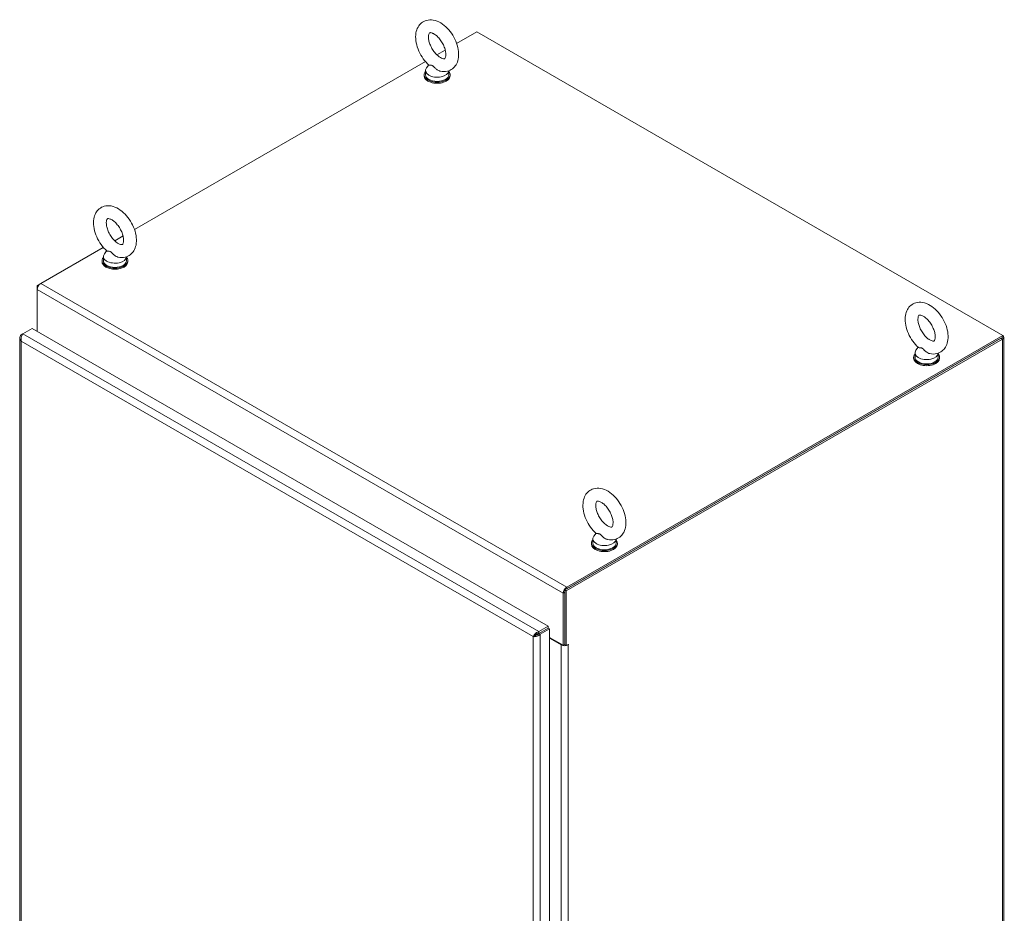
# Model space of a CAD drawing. Header units: inches. Extents: x 16 to 394, y 3 to 249.
# Tile 110 of 116: x 357 to 393, y 135 to 167. Entities that reach past the tile are written whole.
import ezdxf

# ---------------------------------------------------------------- set-up
doc = ezdxf.new("R2010")
doc.units = ezdxf.units.IN
doc.header["$LTSCALE"] = 24
doc.header["$MEASUREMENT"] = 0
doc.layers.add('Visible (ANSI)', color=7, linetype='Continuous', lineweight=5)
doc.layers.add('Visible Narrow (ANSI)', color=7, linetype='Continuous', lineweight=5)

msp = doc.modelspace()

# ---------------------------------------------------------------- linework, layer by layer
at = {"layer": 'Visible (ANSI)'}
for p, q in [((373.2339, 166.6067), (373.965, 167.0288)), ((373.965, 167.0288), (393.015, 156.0303)), ((372.5171, 166.1929), (372.8204, 166.368)), ((361.5666, 159.8706), (372.1036, 165.9542)), ((372.2247, 165.8299), (372.1429, 165.7223)), ((372.0588, 165.4717), (372.0588, 165.4335)), ((372.1075, 165.6248), (372.1075, 165.4717)), ((372.9475, 165.6167), (372.9475, 165.4717)), ((372.9963, 165.4717), (372.9963, 165.4335)), ((360.8498, 159.4568), (361.1531, 159.6319)), ((358.1716, 157.9105), (360.4364, 159.2181)), ((360.5574, 159.0938), (360.4757, 158.9862)), ((360.3915, 158.7356), (360.3915, 158.6974)), ((360.4403, 158.8887), (360.4403, 158.7356)), ((361.2803, 158.8806), (361.2803, 158.7356)), ((361.329, 158.7356), (361.329, 158.6974)), ((358.1716, 157.9105), (358.0429, 157.8362)), ((358.0429, 157.8362), (358.0429, 157.6876)), ((358.0806, 157.8145), (358.0429, 157.8362)), ((358.0429, 156.1692), (358.0429, 157.6876)), ((357.5227, 156.0823), (357.8581, 156.2759)), ((357.8581, 156.2759), (376.5427, 145.4883)), ((357.4149, 155.9337), (357.4149, 117.3361)), ((357.5227, 156.0823), (357.4682, 156.0508)), ((357.494, 156.036), (357.4682, 156.0508)), ((377.147, 146.8065), (392.9404, 155.9248)), ((377.2011, 146.7752), (392.9945, 155.8936)), ((393.015, 156.0303), (377.2216, 146.912)), ((393.015, 155.9679), (377.2216, 146.8495)), ((393.015, 155.9679), (393.015, 156.0303)), ((393.0478, 155.9679), (393.0478, 111.9254)), ((389.9489, 155.5968), (389.8671, 155.4892)), ((389.783, 155.2387), (389.783, 155.2004)), ((389.8317, 155.3918), (389.8317, 155.2387)), ((390.6717, 155.3837), (390.6717, 155.2387)), ((390.7205, 155.2387), (390.7205, 155.2004)), ((378.2816, 148.8607), (378.1998, 148.7531)), ((378.1157, 148.5026), (378.1157, 148.4643)), ((378.1644, 148.6557), (378.1644, 148.5026)), ((379.0044, 148.6476), (379.0044, 148.5026)), ((379.0532, 148.5026), (379.0532, 148.4643)), ((377.0929, 146.6891), (377.0929, 144.8022)), ((377.147, 144.8213), (377.147, 146.8065)), ((377.147, 146.8065), (377.2011, 146.7752)), ((377.147, 144.8334), (377.147, 146.7204)), ((377.2011, 144.7901), (377.2011, 146.7752)), ((376.5427, 145.4883), (376.2073, 145.2947)), ((376.5427, 145.4259), (376.5427, 145.4883)), ((376.0585, 145.1459), (376.0045, 145.1147)), ((376.2023, 145.2277), (376.1112, 145.1751)), ((376.1112, 145.1751), (376.2023, 145.2277)), ((376.2073, 145.2322), (376.5427, 145.4259)), ((376.2073, 145.2322), (376.2073, 145.2947)), ((376.2077, 145.2316), (376.5431, 145.4252)), ((376.2077, 145.2316), (376.2618, 145.2004)), ((376.2618, 145.2004), (376.5972, 145.394)), ((376.2777, 145.2728), (376.2784, 145.2724)), ((376.5431, 145.4252), (376.5972, 145.394)), ((376.5972, 145.394), (376.5972, 106.7107)), ((376.5972, 145.0884), (377.0929, 144.8022)), ((376.5972, 145.0572), (377.0183, 144.814)), ((377.0929, 144.8022), (377.147, 144.8334)), ((377.147, 144.8213), (377.2011, 144.7901)), ((377.2011, 144.7901), (377.2757, 144.8331))]:
    msp.add_line(p, q, dxfattribs=at)
for centre, major_axis, start_param, end_param in [((372.5275, 165.4717), (-0.4688, 0), 5.8230671, 9.8848962), ((372.5275, 165.6248), (0.42, 0), 2.728149, 6.249374), ((372.5275, 165.4717), (0.42, 0), 3.1415927, 6.2831853), ((372.5275, 165.4335), (-0.4688, 0), 0, 3.1415927), ((360.8603, 158.7356), (-0.4688, 0), 5.8230671, 9.8848962), ((360.8603, 158.6974), (-0.4688, 0), 0, 3.1415926), ((360.8603, 158.8887), (0.42, 0), 2.728149, 6.249374), ((360.8603, 158.7356), (0.42, 0), 3.1415927, 6.2831853), ((358.1716, 157.7619), (0.091, 0.1576), 0.7853982, 2.3561945), ((392.8658, 155.9679), (0.182, 0), 5.4977871, 6.8931372), ((390.2517, 155.3918), (0.42, 0), 2.728149, 6.249374), ((390.2517, 155.2387), (-0.4688, 0), 5.8230671, 9.8848962), ((390.2517, 155.2004), (-0.4688, 0), 0, 3.1415927), ((390.2517, 155.2387), (0.42, 0), 3.1415927, 6.2831853), ((378.5844, 148.6557), (0.42, 0), 2.728149, 6.249374), ((378.5844, 148.5026), (-0.4688, 0), 5.8230671, 9.8848962), ((378.5844, 148.4643), (-0.4688, 0), 0, 3.1415927), ((378.5844, 148.5026), (0.42, 0), 3.1415927, 6.2831853), ((377.2216, 146.7634), (-0.091, -0.1576), 3.9269908, 5.4977871), ((375.7112, 144.9454), (0.3516, -0.6089), 1.5682108, 1.5733818), ((376.2023, 145.3476), (0.0734, 0.1271), 3.9269908, 3.9695845), ((376.3061, 145.1678), (-0.1468, 0), 5.4586988, 5.4977871), ((376.2023, 145.3476), (0.0734, 0.1271), 4.0419874, 4.0934925), ((377.147, 144.8883), (0.182, 0), 3.9269908, 5.4977871), ((377.147, 144.8883), (0.1055, 0), 4.6180235, 4.712389), ((377.2757, 144.8236), (0.0059, 0.0101), 3.9269908, 7.0685835)]:
    msp.add_ellipse(centre, major_axis=major_axis, ratio=0.5773503, start_param=start_param, end_param=end_param, dxfattribs=at)
for points, knots in [([(372.6435, 165.6012), (372.7263, 165.5836), (372.8136, 165.5816), (372.9643, 165.6181), (373.028, 165.6481), (373.1347, 165.7295), (373.1781, 165.7794), (373.2497, 165.8976), (373.2749, 165.9672), (373.3078, 166.1273), (373.3104, 166.2194), (373.2908, 166.4138), (373.2663, 166.5166), (373.1942, 166.7171), (373.1467, 166.8148), (373.0337, 166.9972), (372.9682, 167.082), (372.823, 167.2323), (372.743, 167.2978), (372.5724, 167.4001), (372.4815, 167.4374), (372.3043, 167.4678), (372.2188, 167.466), (372.0722, 167.4242), (372.0106, 167.3921), (371.9075, 167.3073), (371.8658, 167.2556), (371.7973, 167.1338), (371.774, 167.0622), (371.7454, 166.8981), (371.7453, 166.8043), (371.7701, 166.6079), (371.797, 166.5051), (371.8734, 166.3055), (371.9227, 166.2088), (372.0391, 166.0288), (372.106, 165.9455), (372.1966, 165.8556), (372.2142, 165.8391), (372.2321, 165.8233)], [0.3057307, 0.3057307, 0.3057307, 0.3057307, 0.6170372, 0.6170372, 0.8597967, 0.8597967, 1.0924846, 1.0924846, 1.3619288, 1.3619288, 1.6936624, 1.6936624, 2.0537723, 2.0537723, 2.4101839, 2.4101839, 2.7642474, 2.7642474, 3.122335, 3.122335, 3.4795998, 3.4795998, 3.7832162, 3.7832162, 4.0226311, 4.0226311, 4.2569395, 4.2569395, 4.531737, 4.531737, 4.8684161, 4.8684161, 5.228757, 5.228757, 5.5846921, 5.5846921, 5.9388864, 5.9388864, 6.0216226, 6.0216226, 6.0216226, 6.0216226]), ([(372.6438, 166.0956), (372.6754, 166.0774), (372.7042, 166.0656), (372.7503, 166.0529), (372.7674, 166.0518), (372.7924, 166.0535), (372.7954, 166.0557), (372.8036, 166.0616), (372.8098, 166.0669), (372.8254, 166.0978), (372.8337, 166.1223), (372.8418, 166.1851), (372.8425, 166.2211), (372.8349, 166.3033), (372.8262, 166.3498), (372.798, 166.4488), (372.7782, 166.5015), (372.7285, 166.6062), (372.6985, 166.6583), (372.6318, 166.7549), (372.5952, 166.7994), (372.521, 166.8752), (372.4835, 166.9068), (372.414, 166.9546), (372.3819, 166.9714), (372.3282, 166.9921), (372.3066, 166.9964), (372.2742, 166.9986), (372.2658, 166.9962), (372.2542, 166.9917), (372.2499, 166.9909), (372.231, 166.9556), (372.2223, 166.9316), (372.2135, 166.8691), (372.2125, 166.8336), (372.2194, 166.7522), (372.2277, 166.7061), (372.2549, 166.6076), (372.2742, 166.5551), (372.3231, 166.4503), (372.3528, 166.398), (372.4189, 166.3009), (372.4554, 166.2559), (372.5295, 166.1791), (372.5671, 166.1469), (372.6169, 166.112), (372.6306, 166.1033), (372.6438, 166.0956)], [0, 0, 0, 0, 0.2551645, 0.2551645, 0.5092581, 0.5092581, 0.8431278, 0.8431278, 1.1465557, 1.1465557, 1.4329652, 1.4329652, 1.6841854, 1.6841854, 1.94465, 1.94465, 2.2166849, 2.2166849, 2.4954073, 2.4954073, 2.7741335, 2.7741335, 3.0459349, 3.0459349, 3.3055332, 3.3055332, 3.5566885, 3.5566885, 3.8397805, 3.8397805, 4.2705114, 4.2705114, 4.564109, 4.564109, 4.8152663, 4.8152663, 5.0752168, 5.0752168, 5.3468471, 5.3468471, 5.6254206, 5.6254206, 5.9042854, 5.9042854, 6.1765021, 6.1765021, 6.2831853, 6.2831853, 6.2831853, 6.2831853]), ([(372.3631, 165.7994), (372.3559, 165.8036), (372.3486, 165.8067), (372.3259, 165.8141), (372.3111, 165.8152), (372.2747, 165.8166), (372.2503, 165.8152), (372.2353, 165.821), (372.2334, 165.8221), (372.2321, 165.8233)], [0.91423809, 0.91423809, 0.91423809, 0.91423809, 0.9520549, 0.9520549, 1.03110369, 1.03110369, 1.1787345, 1.1787345, 1.20559338, 1.20559338, 1.20559338, 1.20559338]), ([(372.6435, 165.6012), (372.6337, 165.6033), (372.6239, 165.606), (372.5859, 165.6189), (372.5586, 165.6331), (372.4971, 165.6744), (372.4674, 165.7025), (372.4213, 165.749), (372.4008, 165.7717), (372.3745, 165.7922), (372.3688, 165.7961), (372.3631, 165.7994)], [0.56406313, 0.56406313, 0.56406313, 0.56406313, 0.59143372, 0.59143372, 0.67079373, 0.67079373, 0.78259067, 0.78259067, 0.8847232, 0.8847232, 0.91423809, 0.91423809, 0.91423809, 0.91423809]), ([(360.9763, 158.8651), (361.059, 158.8475), (361.1463, 158.8455), (361.297, 158.882), (361.3608, 158.912), (361.4675, 158.9934), (361.5109, 159.0433), (361.5825, 159.1615), (361.6077, 159.2311), (361.6405, 159.3912), (361.6431, 159.4833), (361.6235, 159.6777), (361.5991, 159.7805), (361.5269, 159.981), (361.4795, 160.0787), (361.3664, 160.2611), (361.301, 160.3459), (361.1557, 160.4962), (361.0758, 160.5617), (360.9051, 160.664), (360.8142, 160.7013), (360.6371, 160.7317), (360.5515, 160.7299), (360.405, 160.6881), (360.3433, 160.656), (360.2402, 160.5712), (360.1985, 160.5195), (360.1301, 160.3977), (360.1067, 160.3261), (360.0782, 160.162), (360.078, 160.0682), (360.1028, 159.8718), (360.1297, 159.769), (360.2061, 159.5694), (360.2554, 159.4727), (360.3718, 159.2927), (360.4387, 159.2094), (360.5294, 159.1195), (360.5469, 159.103), (360.5648, 159.0872)], [0.3057307, 0.3057307, 0.3057307, 0.3057307, 0.6170372, 0.6170372, 0.8597967, 0.8597967, 1.0924846, 1.0924846, 1.3619288, 1.3619288, 1.6936624, 1.6936624, 2.0537723, 2.0537723, 2.4101839, 2.4101839, 2.7642474, 2.7642474, 3.122335, 3.122335, 3.4795998, 3.4795998, 3.7832162, 3.7832162, 4.0226311, 4.0226311, 4.2569395, 4.2569395, 4.531737, 4.531737, 4.8684161, 4.8684161, 5.228757, 5.228757, 5.5846921, 5.5846921, 5.9388864, 5.9388864, 6.0216226, 6.0216226, 6.0216226, 6.0216226]), ([(360.9765, 159.3595), (361.0082, 159.3413), (361.0369, 159.3295), (361.0831, 159.3168), (361.1002, 159.3157), (361.1251, 159.3174), (361.1282, 159.3196), (361.1363, 159.3255), (361.1425, 159.3308), (361.1582, 159.3618), (361.1664, 159.3862), (361.1745, 159.449), (361.1753, 159.485), (361.1676, 159.5672), (361.1589, 159.6137), (361.1308, 159.7127), (361.1109, 159.7654), (361.0613, 159.8701), (361.0312, 159.9222), (360.9645, 160.0188), (360.9279, 160.0633), (360.8537, 160.1391), (360.8162, 160.1707), (360.7467, 160.2185), (360.7146, 160.2353), (360.661, 160.256), (360.6393, 160.2603), (360.607, 160.2625), (360.5986, 160.2601), (360.5869, 160.2556), (360.5826, 160.2548), (360.5637, 160.2195), (360.555, 160.1955), (360.5463, 160.133), (360.5452, 160.0975), (360.5521, 160.0161), (360.5604, 159.97), (360.5876, 159.8715), (360.607, 159.819), (360.6558, 159.7142), (360.6855, 159.662), (360.7516, 159.5648), (360.7881, 159.5198), (360.8622, 159.443), (360.8998, 159.4108), (360.9496, 159.3759), (360.9633, 159.3672), (360.9765, 159.3595)], [0, 0, 0, 0, 0.2551645, 0.2551645, 0.5092581, 0.5092581, 0.8431278, 0.8431278, 1.1465557, 1.1465557, 1.4329652, 1.4329652, 1.6841854, 1.6841854, 1.94465, 1.94465, 2.2166849, 2.2166849, 2.4954073, 2.4954073, 2.7741335, 2.7741335, 3.0459349, 3.0459349, 3.3055332, 3.3055332, 3.5566885, 3.5566885, 3.8397805, 3.8397805, 4.2705114, 4.2705114, 4.564109, 4.564109, 4.8152663, 4.8152663, 5.0752168, 5.0752168, 5.3468471, 5.3468471, 5.6254206, 5.6254206, 5.9042854, 5.9042854, 6.1765021, 6.1765021, 6.2831853, 6.2831853, 6.2831853, 6.2831853]), ([(360.6959, 159.0633), (360.6886, 159.0675), (360.6814, 159.0706), (360.6586, 159.078), (360.6439, 159.0791), (360.6074, 159.0805), (360.5831, 159.0791), (360.568, 159.0849), (360.5662, 159.086), (360.5648, 159.0872)], [0.91423809, 0.91423809, 0.91423809, 0.91423809, 0.9520549, 0.9520549, 1.03110369, 1.03110369, 1.1787345, 1.1787345, 1.20559338, 1.20559338, 1.20559338, 1.20559338]), ([(360.9763, 158.8651), (360.9665, 158.8672), (360.9566, 158.8699), (360.9186, 158.8828), (360.8914, 158.897), (360.8299, 158.9383), (360.8002, 158.9664), (360.754, 159.0129), (360.7335, 159.0356), (360.7073, 159.0561), (360.7016, 159.06), (360.6959, 159.0633)], [0.56406313, 0.56406313, 0.56406313, 0.56406313, 0.59143372, 0.59143372, 0.67079373, 0.67079373, 0.78259067, 0.78259067, 0.8847232, 0.8847232, 0.91423809, 0.91423809, 0.91423809, 0.91423809]), ([(390.3677, 155.3681), (390.4504, 155.3505), (390.5377, 155.3486), (390.6885, 155.385), (390.7522, 155.415), (390.8589, 155.4964), (390.9023, 155.5464), (390.9739, 155.6646), (390.9991, 155.7341), (391.032, 155.8943), (391.0345, 155.9863), (391.015, 156.1808), (390.9905, 156.2836), (390.9184, 156.484), (390.8709, 156.5817), (390.7578, 156.7641), (390.6924, 156.8489), (390.5471, 156.9993), (390.4672, 157.0647), (390.2966, 157.167), (390.2056, 157.2043), (390.0285, 157.2347), (389.9429, 157.233), (389.7964, 157.1912), (389.7348, 157.1591), (389.6316, 157.0742), (389.5899, 157.0226), (389.5215, 156.9007), (389.4981, 156.8291), (389.4696, 156.6651), (389.4695, 156.5712), (389.4943, 156.3748), (389.5211, 156.272), (389.5975, 156.0725), (389.6469, 155.9757), (389.7632, 155.7957), (389.8301, 155.7125), (389.9208, 155.6226), (389.9383, 155.6061), (389.9562, 155.5902)], [0.3057307, 0.3057307, 0.3057307, 0.3057307, 0.6170372, 0.6170372, 0.8597967, 0.8597967, 1.0924846, 1.0924846, 1.3619288, 1.3619288, 1.6936624, 1.6936624, 2.0537723, 2.0537723, 2.4101839, 2.4101839, 2.7642474, 2.7642474, 3.122335, 3.122335, 3.4795998, 3.4795998, 3.7832162, 3.7832162, 4.0226311, 4.0226311, 4.2569395, 4.2569395, 4.531737, 4.531737, 4.8684161, 4.8684161, 5.228757, 5.228757, 5.5846921, 5.5846921, 5.9388864, 5.9388864, 6.0216226, 6.0216226, 6.0216226, 6.0216226]), ([(390.368, 155.8626), (390.3996, 155.8443), (390.4284, 155.8325), (390.4745, 155.8198), (390.4916, 155.8188), (390.5165, 155.8204), (390.5196, 155.8226), (390.5278, 155.8285), (390.534, 155.8338), (390.5496, 155.8648), (390.5579, 155.8892), (390.566, 155.952), (390.5667, 155.988), (390.559, 156.0702), (390.5503, 156.1168), (390.5222, 156.2158), (390.5024, 156.2684), (390.4527, 156.3732), (390.4226, 156.4253), (390.356, 156.5218), (390.3193, 156.5663), (390.2451, 156.6421), (390.2076, 156.6737), (390.1381, 156.7215), (390.106, 156.7383), (390.0524, 156.759), (390.0307, 156.7633), (389.9984, 156.7655), (389.99, 156.7632), (389.9783, 156.7586), (389.9741, 156.7578), (389.9551, 156.7225), (389.9464, 156.6985), (389.9377, 156.6361), (389.9366, 156.6006), (389.9435, 156.5192), (389.9518, 156.473), (389.979, 156.3745), (389.9984, 156.322), (390.0472, 156.2172), (390.0769, 156.165), (390.1431, 156.0678), (390.1795, 156.0229), (390.2536, 155.946), (390.2912, 155.9138), (390.341, 155.8789), (390.3547, 155.8702), (390.368, 155.8626)], [0, 0, 0, 0, 0.2551645, 0.2551645, 0.5092581, 0.5092581, 0.8431278, 0.8431278, 1.1465557, 1.1465557, 1.4329652, 1.4329652, 1.6841854, 1.6841854, 1.94465, 1.94465, 2.2166849, 2.2166849, 2.4954073, 2.4954073, 2.7741335, 2.7741335, 3.0459349, 3.0459349, 3.3055332, 3.3055332, 3.5566885, 3.5566885, 3.8397805, 3.8397805, 4.2705114, 4.2705114, 4.564109, 4.564109, 4.8152663, 4.8152663, 5.0752168, 5.0752168, 5.3468471, 5.3468471, 5.6254206, 5.6254206, 5.9042854, 5.9042854, 6.1765021, 6.1765021, 6.2831853, 6.2831853, 6.2831853, 6.2831853]), ([(357.4682, 156.0508), (357.4301, 156.0127), (357.4103, 155.9643), (357.4159, 155.9172), (357.4202, 155.8811), (357.439, 155.8459), (357.4682, 155.8166)], [0, 0, 0, 0, 0.8887074, 0.8887074, 0.8887074, 1.5707963, 1.5707963, 1.5707963, 1.5707963]), ([(357.4682, 155.8166), (357.4542, 155.8687), (357.4582, 155.9307), (357.4738, 155.9836), (357.4858, 156.0242), (357.5042, 156.0592), (357.5227, 156.0823)], [0, 0, 0, 0, 0.8887074, 0.8887074, 0.8887074, 1.5707963, 1.5707963, 1.5707963, 1.5707963]), ([(390.0873, 155.5663), (390.08, 155.5705), (390.0728, 155.5737), (390.05, 155.581), (390.0353, 155.5822), (389.9989, 155.5836), (389.9745, 155.5821), (389.9594, 155.588), (389.9576, 155.589), (389.9562, 155.5903)], [0.91423809, 0.91423809, 0.91423809, 0.91423809, 0.9520549, 0.9520549, 1.03110369, 1.03110369, 1.1787345, 1.1787345, 1.20559338, 1.20559338, 1.20559338, 1.20559338]), ([(390.3677, 155.3681), (390.3579, 155.3702), (390.3481, 155.373), (390.3101, 155.3858), (390.2828, 155.4001), (390.2213, 155.4413), (390.1916, 155.4694), (390.1455, 155.5159), (390.1249, 155.5386), (390.0987, 155.5591), (390.093, 155.563), (390.0873, 155.5663)], [0.56406313, 0.56406313, 0.56406313, 0.56406313, 0.59143372, 0.59143372, 0.67079373, 0.67079373, 0.78259067, 0.78259067, 0.8847232, 0.8847232, 0.91423809, 0.91423809, 0.91423809, 0.91423809]), ([(378.7004, 148.632), (378.7832, 148.6144), (378.8705, 148.6125), (379.0212, 148.6489), (379.0849, 148.6789), (379.1916, 148.7603), (379.235, 148.8103), (379.3066, 148.9285), (379.3318, 148.998), (379.3647, 149.1582), (379.3673, 149.2502), (379.3477, 149.4447), (379.3232, 149.5475), (379.2511, 149.7479), (379.2036, 149.8456), (379.0906, 150.028), (379.0251, 150.1128), (378.8799, 150.2632), (378.7999, 150.3286), (378.6293, 150.4309), (378.5384, 150.4682), (378.3612, 150.4986), (378.2757, 150.4969), (378.1291, 150.4551), (378.0675, 150.423), (377.9644, 150.3381), (377.9227, 150.2865), (377.8542, 150.1646), (377.8309, 150.093), (377.8023, 149.929), (377.8022, 149.8351), (377.827, 149.6387), (377.8539, 149.5359), (377.9303, 149.3364), (377.9796, 149.2396), (378.096, 149.0596), (378.1629, 148.9764), (378.2535, 148.8865), (378.2711, 148.87), (378.289, 148.8542)], [0.3057307, 0.3057307, 0.3057307, 0.3057307, 0.6170372, 0.6170372, 0.8597967, 0.8597967, 1.0924846, 1.0924846, 1.3619288, 1.3619288, 1.6936624, 1.6936624, 2.0537723, 2.0537723, 2.4101839, 2.4101839, 2.7642474, 2.7642474, 3.122335, 3.122335, 3.4795998, 3.4795998, 3.7832162, 3.7832162, 4.0226311, 4.0226311, 4.2569395, 4.2569395, 4.531737, 4.531737, 4.8684161, 4.8684161, 5.228757, 5.228757, 5.5846921, 5.5846921, 5.9388864, 5.9388864, 6.0216226, 6.0216226, 6.0216226, 6.0216226]), ([(378.7007, 149.1265), (378.7323, 149.1082), (378.7611, 149.0964), (378.8072, 149.0837), (378.8243, 149.0827), (378.8493, 149.0843), (378.8523, 149.0865), (378.8605, 149.0924), (378.8667, 149.0978), (378.8823, 149.1287), (378.8906, 149.1532), (378.8987, 149.2159), (378.8994, 149.2519), (378.8918, 149.3342), (378.8831, 149.3807), (378.8549, 149.4797), (378.8351, 149.5323), (378.7854, 149.6371), (378.7554, 149.6892), (378.6887, 149.7857), (378.6521, 149.8302), (378.5779, 149.906), (378.5404, 149.9376), (378.4709, 149.9854), (378.4388, 150.0022), (378.3851, 150.0229), (378.3635, 150.0272), (378.3311, 150.0294), (378.3227, 150.0271), (378.3111, 150.0225), (378.3068, 150.0217), (378.2879, 149.9864), (378.2792, 149.9624), (378.2704, 149.9), (378.2694, 149.8645), (378.2763, 149.7831), (378.2846, 149.7369), (378.3118, 149.6384), (378.3311, 149.5859), (378.38, 149.4811), (378.4097, 149.4289), (378.4758, 149.3317), (378.5123, 149.2868), (378.5864, 149.2099), (378.624, 149.1777), (378.6738, 149.1429), (378.6875, 149.1341), (378.7007, 149.1265)], [0, 0, 0, 0, 0.2551645, 0.2551645, 0.5092581, 0.5092581, 0.8431278, 0.8431278, 1.1465557, 1.1465557, 1.4329652, 1.4329652, 1.6841854, 1.6841854, 1.94465, 1.94465, 2.2166849, 2.2166849, 2.4954073, 2.4954073, 2.7741335, 2.7741335, 3.0459349, 3.0459349, 3.3055332, 3.3055332, 3.5566885, 3.5566885, 3.8397805, 3.8397805, 4.2705114, 4.2705114, 4.564109, 4.564109, 4.8152663, 4.8152663, 5.0752168, 5.0752168, 5.3468471, 5.3468471, 5.6254206, 5.6254206, 5.9042854, 5.9042854, 6.1765021, 6.1765021, 6.2831853, 6.2831853, 6.2831853, 6.2831853]), ([(378.42, 148.8302), (378.4128, 148.8344), (378.4055, 148.8376), (378.3828, 148.8449), (378.368, 148.8461), (378.3316, 148.8475), (378.3072, 148.8461), (378.2922, 148.8519), (378.2903, 148.8529), (378.289, 148.8542)], [0.91423809, 0.91423809, 0.91423809, 0.91423809, 0.9520549, 0.9520549, 1.03110369, 1.03110369, 1.1787345, 1.1787345, 1.20559338, 1.20559338, 1.20559338, 1.20559338]), ([(378.7004, 148.632), (378.6906, 148.6341), (378.6808, 148.6369), (378.6428, 148.6497), (378.6155, 148.664), (378.554, 148.7052), (378.5243, 148.7333), (378.4782, 148.7798), (378.4577, 148.8025), (378.4314, 148.823), (378.4257, 148.8269), (378.42, 148.8302)], [0.56406313, 0.56406313, 0.56406313, 0.56406313, 0.59143372, 0.59143372, 0.67079373, 0.67079373, 0.78259067, 0.78259067, 0.8847232, 0.8847232, 0.91423809, 0.91423809, 0.91423809, 0.91423809]), ([(376.2073, 145.2947), (376.1552, 145.2808), (376.1035, 145.2463), (376.0655, 145.2064), (376.0363, 145.1757), (376.0152, 145.1423), (376.0045, 145.1147)], [0, 0, 0, 0, 0.8887074, 0.8887074, 0.8887074, 1.5707963, 1.5707963, 1.5707963, 1.5707963]), ([(376.0045, 145.1147), (376.0426, 145.1088), (376.0983, 145.1136), (376.1519, 145.1329), (376.193, 145.1478), (376.2325, 145.1711), (376.2618, 145.2004)], [0, 0, 0, 0, 0.8887074, 0.8887074, 0.8887074, 1.5707963, 1.5707963, 1.5707963, 1.5707963]), ([(376.0585, 145.1459), (376.0746, 145.1659), (376.1045, 145.1934), (376.1421, 145.2119), (376.1625, 145.222), (376.1849, 145.2293), (376.2073, 145.2322)], [0, 0, 0, 0, 1.0185375, 1.0185375, 1.0185375, 1.5707963, 1.5707963, 1.5707963, 1.5707963]), ([(376.0585, 145.1459), (376.0839, 145.1498), (376.1227, 145.162), (376.1575, 145.1853), (376.1764, 145.1979), (376.194, 145.2136), (376.2077, 145.2316)], [0, 0, 0, 0, 1.0185375, 1.0185375, 1.0185375, 1.5707963, 1.5707963, 1.5707963, 1.5707963])]:
    msp.add_open_spline(points, degree=3, knots=knots, dxfattribs=at)
msp.add_open_spline([(376.1034, 145.1883), (376.1083, 145.1801), (376.1131, 145.1719), (376.1177, 145.1636)], degree=3, dxfattribs=at)
at = {"layer": 'Visible Narrow (ANSI)'}
for p, q in [((377.0929, 146.6891), (358.0429, 157.6876)), ((358.1716, 157.9105), (377.2216, 146.912)), ((357.4682, 155.8166), (357.4682, 117.3046)), ((376.0045, 145.1147), (357.4682, 155.8166)), ((357.5227, 156.0823), (376.2073, 145.2947)), ((392.9945, 155.8936), (392.9404, 155.9248)), ((392.9945, 111.8511), (392.9945, 155.8936)), ((377.2216, 146.912), (377.2216, 146.8495)), ((377.147, 146.7204), (377.0929, 146.6891)), ((376.2023, 145.2277), (376.2023, 145.2315)), ((376.2039, 145.2268), (376.2023, 145.2277)), ((376.2618, 145.2004), (376.2618, 106.517)), ((376.0045, 106.6027), (376.0045, 145.1147)), ((377.0183, 144.814), (377.0454, 144.8296)), ((377.0183, 107.2296), (377.0183, 144.814)), ((377.2591, 144.8236), (377.2757, 144.814)), ((377.2757, 144.814), (377.2757, 107.2296))]:
    msp.add_line(p, q, dxfattribs=at)

doc.saveas('drawing.dxf')
